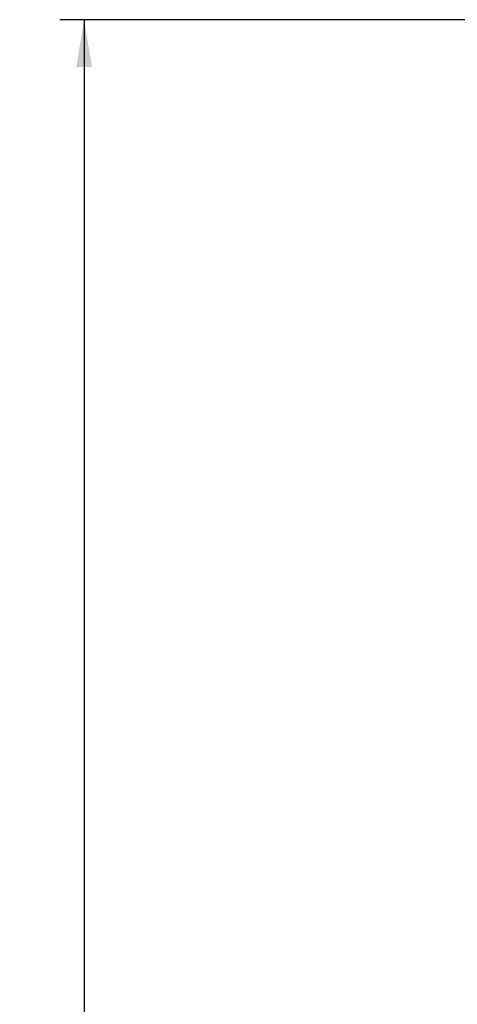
# Model space of a CAD drawing. Header units: millimetres. Extents: x 0 to 1189, y 0 to 841.
# Tile 87 of 103: x 974 to 1006, y 665 to 738. Entities that reach past the tile are written whole.
import ezdxf
from ezdxf.enums import TextEntityAlignment as Align

# ---------------------------------------------------------------- set-up
doc = ezdxf.new("R2010")
doc.units = ezdxf.units.MM
doc.header["$LTSCALE"] = 65.395
doc.layers.get('0').update_dxf_attribs({"linetype": 'CONTINUOUS'})
doc.styles.get("Standard").update_dxf_attribs({"font": 'txt', "width": 0.6})
doc.dimstyles.new('DIMSTYLE_2', dxfattribs={"dimtxt": 3.5, "dimasz": 3.5, "dimexe": 1.8, "dimexo": 0, "dimgap": 0.875, "dimtad": 1, "dimdec": 0, "dimlfac": 20, "dimdsep": 46, "dimtxsty": 'Standard', "dimblk": '_FILLED', "dimblk1": '_FILLED', "dimblk2": '_FILLED', "dimcen": 0.09, "dimadec": 0, "dimazin": 0, "dimtp": 2, "dimtm": 2, "dimtfac": 1, "dimtdec": 0, "dimtofl": 0, "dimtmove": 0, "dimatfit": 3, "dimldrblk": '_FILLED', "dimfxl": 1, "dimtolj": 1, "dimarcsym": 0})

# ---------------------------------------------------------------- blocks, each defined once
blk = doc.blocks.new('_FILLED')
at = {"color": 0, "linetype": 'ByBlock'}
blk.add_solid([(0, 0), (-1, 0.167), (-1, -0.167)], dxfattribs=at)
blk = doc.blocks.new('*D10')
at = {"color": 2, "linetype": 'Continuous'}
for p, q in [((1038.802, 738.342), (976.7, 738.342)), ((978.5, 738.342), (978.5, 655.421)), ((978.5, 572.5), (978.5, 655.421)), ((1011.25, 572.5), (976.7, 572.5))]:
    blk.add_line(p, q, dxfattribs=at)
at = {"color": 2, "linetype": 'Continuous', "xscale": 3.5, "yscale": 3.5, "zscale": 3.5}
for p, rotation in [((978.5, 738.342), 90), ((978.5, 572.5), 270)]:
    blk.add_blockref('_FILLED', p, dxfattribs=dict(at, rotation=rotation))
at = {"color": 2, "linetype": 'Continuous'}
for s, width, p in [(')', 0.333333, (977.625, 660.213)), ('3317', 0.60119, (977.625, 655.421)), ('(', 0.333333, (977.625, 650.63))]:
    blk.add_text(s, height=3.5, rotation=90, dxfattribs=dict(at, width=width)).set_placement(p, align=Align.CENTER)

msp = doc.modelspace()

# ---------------------------------------------------------------- dimensions: what is measured, and where the dimension line sits
at = {"color": 2, "linetype": 'Continuous'}
dim = msp.add_linear_dim(base=(978.5, 738.34239), p1=(1011.25, 572.5), p2=(1038.80196, 738.34239), angle=90, text='(<>)', dimstyle='DIMSTYLE_2', dxfattribs=at)
dim.commit()
dim.dimension.update_dxf_attribs({"geometry": '*D10', "text_midpoint": (978.5, 655.4212), "dimtype": 160})

doc.saveas('drawing.dxf')
